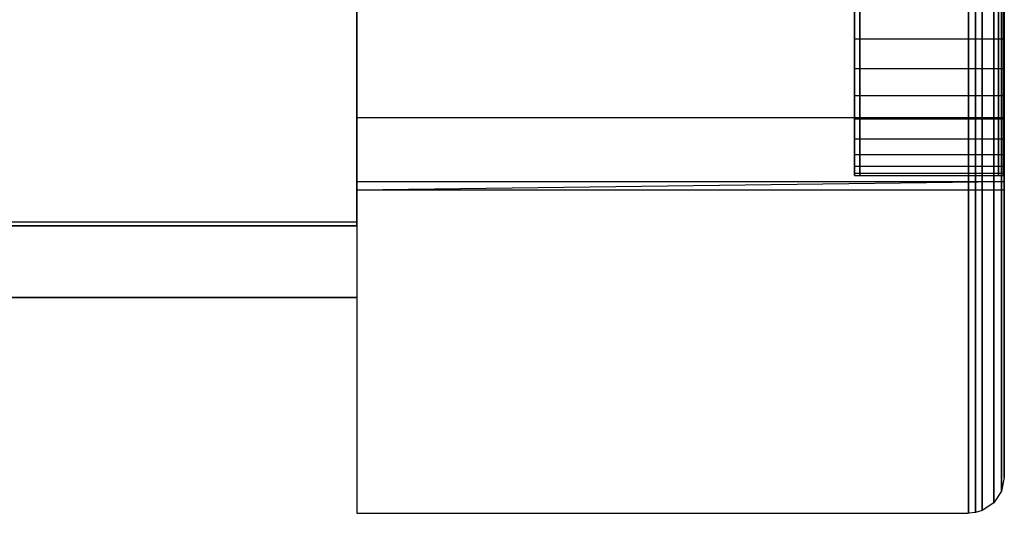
# Model space of a CAD drawing. Extents: x 0.1 to 19.8, y 1 to 3.5.
# Tile 21 of 30: x 19.245 to 19.783, y 1.002 to 1.272. Entities that reach past the tile are written whole.
import ezdxf

# ---------------------------------------------------------------- set-up
doc = ezdxf.new("R2010")
doc.units = 0
doc.header["$MEASUREMENT"] = 0
doc.layers.get('0').update_dxf_attribs({"color": 13, "linetype": 'CONTINUOUS'})

# ---------------------------------------------------------------- blocks, each defined once
blk = doc.blocks.new('OUTLINE_S_STL_2')
at = {"color": 0}
for p, q in [((19.42913, 3.48194, -3.62205), (19.42913, 1.00163, -3.62205)), ((19.42913, 3.48194, -3.62205), (19.42913, 1.00163, -3.62205)), ((19.76378, 1.00163), (19.76378, 3.48194)), ((19.76378, 3.48194, -3.62205), (19.76378, 1.00163, -3.62205)), ((19.76378, 3.48194, -3.62205), (19.76378, 1.00163, -3.62205)), ((19.76378, 1.00163), (19.76378, 3.48194)), ((19.76762, 3.48156, -3.62167), (19.76762, 1.002, -3.62167)), ((19.76762, 3.48156, -3.62167), (19.76762, 1.002, -3.62167)), ((19.76762, 1.002, -0.00038), (19.76762, 3.48156, -0.00038)), ((19.76762, 1.002, -0.00038), (19.76762, 3.48156, -0.00038)), ((19.77131, 3.48044, -3.62055), (19.77131, 1.00312, -3.62055)), ((19.77131, 3.48044, -3.62055), (19.77131, 1.00312, -3.62055)), ((19.77131, 1.00312, -0.0015), (19.77131, 3.48044, -0.0015)), ((19.77131, 1.00312, -0.0015), (19.77131, 3.48044, -0.0015)), ((19.7777, 3.47618, -3.61628), (19.7777, 1.00739, -3.61628)), ((19.7777, 3.47618, -3.61628), (19.7777, 1.00739, -3.61628)), ((19.7777, 1.00739, -0.00577), (19.7777, 3.47618, -0.00577)), ((19.7777, 1.00739, -0.00577), (19.7777, 3.47618, -0.00577)), ((19.78197, 3.46979, -3.6099), (19.78197, 1.01378, -3.6099)), ((19.78197, 3.46979, -3.6099), (19.78197, 1.01378, -3.6099)), ((19.78197, 1.01378, -0.01215), (19.78197, 3.46979, -0.01215)), ((19.78197, 1.01378, -0.01215), (19.78197, 3.46979, -0.01215)), ((19.78346, 1.02131, -3.60236), (19.78346, 3.46226, -3.60236)), ((19.78346, 3.46226, -0.01969), (19.78346, 1.02131, -0.01969)), ((19.78346, 1.02131, -3.60236), (19.78346, 3.46226, -3.60236)), ((19.78346, 3.46226, -0.01969), (19.78346, 1.02131, -0.01969)), ((19.42913, 3.32446), (19.42913, 1.15911)), ((19.42913, 3.32446), (19.42913, 1.15911)), ((19.42913, 3.32249, -3.52554), (19.42913, 1.16107, -3.52554)), ((19.42913, 3.32249, -3.16819), (19.42913, 1.16107, -3.16819)), ((19.42913, 3.32249, -3.53966), (19.42913, 1.16107, -3.53966)), ((19.42913, 1.2184, -0.79549), (19.42913, 1.28043, -0.83831)), ((19.42913, 1.28043, -0.54382), (19.42913, 1.2184, -0.58663)), ((19.42913, 1.28043, -2.82126), (19.42913, 1.2184, -2.86408)), ((19.42913, 1.2184, -3.07293), (19.42913, 1.28043, -3.11575)), ((19.42913, 1.28043, -2.82126), (19.42913, 1.2184, -2.86408)), ((19.42913, 1.2184, -3.07293), (19.42913, 1.28043, -3.11575)), ((19.42913, 1.2184, -0.79549), (19.42913, 1.28043, -0.83831)), ((19.42913, 1.28043, -0.54382), (19.42913, 1.2184, -0.58663)), ((19.70154, 1.26147, -0.5615), (19.70154, 1.27902, -0.55285)), ((19.70154, 1.27902, -0.82928), (19.70154, 1.26147, -0.82063)), ((19.70154, 1.27902, -0.82928), (19.70154, 1.26147, -0.82063)), ((19.70154, 1.26147, -0.5615), (19.70154, 1.27902, -0.55285)), ((19.70436, 1.27902, -3.10672), (19.70436, 1.26147, -3.09807)), ((19.70436, 1.26147, -2.83894), (19.70436, 1.27902, -2.83029)), ((19.70436, 1.26147, -2.83894), (19.70436, 1.27902, -2.83029)), ((19.70436, 1.27902, -3.10672), (19.70436, 1.26147, -3.09807)), ((19.78028, 1.26147, -0.82063), (19.78028, 1.27902, -0.82928)), ((19.78028, 1.27902, -0.55285), (19.78028, 1.26147, -0.5615)), ((19.78028, 1.26147, -0.82063), (19.78028, 1.27902, -0.82928)), ((19.78028, 1.27902, -0.55285), (19.78028, 1.26147, -0.5615)), ((19.7831, 1.27902, -2.83029), (19.7831, 1.26147, -2.83894)), ((19.7831, 1.26147, -3.09807), (19.7831, 1.27902, -3.10672)), ((19.7831, 1.27902, -2.83029), (19.7831, 1.26147, -2.83894)), ((19.7831, 1.26147, -3.09807), (19.7831, 1.27902, -3.10672)), ((19.78346, 1.2184, -2.86408), (19.78346, 1.28043, -2.82126)), ((19.78346, 1.28043, -3.11575), (19.78346, 1.2184, -3.07293)), ((19.78346, 1.2184, -0.58663), (19.78346, 1.28043, -0.54382)), ((19.78346, 1.28043, -0.83831), (19.78346, 1.2184, -0.79549)), ((19.78346, 1.2184, -2.86408), (19.78346, 1.28043, -2.82126)), ((19.78346, 1.28043, -3.11575), (19.78346, 1.2184, -3.07293)), ((19.78346, 1.28043, -0.83831), (19.78346, 1.2184, -0.79549)), ((19.78346, 1.2184, -0.58663), (19.78346, 1.28043, -0.54382)), ((19.70154, 1.2452, -0.57237), (19.70154, 1.26147, -0.5615)), ((19.70154, 1.26147, -0.82063), (19.70154, 1.2452, -0.80975)), ((19.70154, 1.26147, -0.82063), (19.70154, 1.2452, -0.80975)), ((19.70154, 1.26147, -0.82063), (19.78028, 1.26147, -0.82063)), ((19.70154, 1.26147, -0.82063), (19.78028, 1.26147, -0.82063)), ((19.70154, 1.26147, -0.5615), (19.78028, 1.26147, -0.5615)), ((19.70154, 1.2452, -0.57237), (19.70154, 1.26147, -0.5615)), ((19.70154, 1.26147, -0.5615), (19.78028, 1.26147, -0.5615)), ((19.70436, 1.26147, -3.09807), (19.70436, 1.2452, -3.08719)), ((19.70436, 1.2452, -2.84981), (19.70436, 1.26147, -2.83894)), ((19.70436, 1.26147, -2.83894), (19.7831, 1.26147, -2.83894)), ((19.70436, 1.2452, -2.84981), (19.70436, 1.26147, -2.83894)), ((19.70436, 1.26147, -2.83894), (19.7831, 1.26147, -2.83894)), ((19.70436, 1.26147, -3.09807), (19.70436, 1.2452, -3.08719)), ((19.70436, 1.26147, -3.09807), (19.7831, 1.26147, -3.09807)), ((19.70436, 1.26147, -3.09807), (19.7831, 1.26147, -3.09807)), ((19.78028, 1.2452, -0.80975), (19.78028, 1.26147, -0.82063)), ((19.78028, 1.26147, -0.5615), (19.78028, 1.2452, -0.57237)), ((19.78028, 1.2452, -0.80975), (19.78028, 1.26147, -0.82063)), ((19.78028, 1.26147, -0.5615), (19.78028, 1.2452, -0.57237)), ((19.7831, 1.26147, -2.83894), (19.7831, 1.2452, -2.84981)), ((19.7831, 1.2452, -3.08719), (19.7831, 1.26147, -3.09807)), ((19.7831, 1.26147, -2.83894), (19.7831, 1.2452, -2.84981)), ((19.7831, 1.2452, -3.08719), (19.7831, 1.26147, -3.09807)), ((19.70154, 1.23048, -0.58528), (19.70154, 1.2452, -0.57237)), ((19.70154, 1.2452, -0.80975), (19.70154, 1.23048, -0.79685)), ((19.70154, 1.2452, -0.80975), (19.70154, 1.23048, -0.79685)), ((19.70154, 1.2452, -0.80975), (19.78028, 1.2452, -0.80975)), ((19.70154, 1.2452, -0.80975), (19.78028, 1.2452, -0.80975)), ((19.70154, 1.2452, -0.57237), (19.78028, 1.2452, -0.57237)), ((19.70154, 1.23048, -0.58528), (19.70154, 1.2452, -0.57237)), ((19.70154, 1.2452, -0.57237), (19.78028, 1.2452, -0.57237)), ((19.70436, 1.2452, -3.08719), (19.70436, 1.23048, -3.07429)), ((19.70436, 1.23048, -2.86272), (19.70436, 1.2452, -2.84981)), ((19.70436, 1.2452, -2.84981), (19.7831, 1.2452, -2.84981)), ((19.70436, 1.23048, -2.86272), (19.70436, 1.2452, -2.84981)), ((19.70436, 1.2452, -2.84981), (19.7831, 1.2452, -2.84981)), ((19.70436, 1.2452, -3.08719), (19.70436, 1.23048, -3.07429)), ((19.70436, 1.2452, -3.08719), (19.7831, 1.2452, -3.08719)), ((19.70436, 1.2452, -3.08719), (19.7831, 1.2452, -3.08719)), ((19.78028, 1.23048, -0.79685), (19.78028, 1.2452, -0.80975)), ((19.78028, 1.2452, -0.57237), (19.78028, 1.23048, -0.58528)), ((19.78028, 1.23048, -0.79685), (19.78028, 1.2452, -0.80975)), ((19.78028, 1.2452, -0.57237), (19.78028, 1.23048, -0.58528)), ((19.7831, 1.2452, -2.84981), (19.7831, 1.23048, -2.86272)), ((19.7831, 1.23048, -3.07429), (19.7831, 1.2452, -3.08719)), ((19.7831, 1.2452, -2.84981), (19.7831, 1.23048, -2.86272)), ((19.7831, 1.23048, -3.07429), (19.7831, 1.2452, -3.08719)), ((19.70154, 1.21758, -0.59999), (19.70154, 1.23048, -0.58528)), ((19.70154, 1.23048, -0.79685), (19.70154, 1.21758, -0.78214)), ((19.70154, 1.23048, -0.79685), (19.70154, 1.21758, -0.78214)), ((19.70154, 1.23048, -0.79685), (19.78028, 1.23048, -0.79685)), ((19.70154, 1.23048, -0.79685), (19.78028, 1.23048, -0.79685)), ((19.70154, 1.23048, -0.58528), (19.78028, 1.23048, -0.58528)), ((19.70154, 1.21758, -0.59999), (19.70154, 1.23048, -0.58528)), ((19.70154, 1.23048, -0.58528), (19.78028, 1.23048, -0.58528)), ((19.70436, 1.23048, -3.07429), (19.70436, 1.21758, -3.05958)), ((19.70436, 1.21758, -2.87743), (19.70436, 1.23048, -2.86272)), ((19.70436, 1.23048, -2.86272), (19.7831, 1.23048, -2.86272)), ((19.70436, 1.21758, -2.87743), (19.70436, 1.23048, -2.86272)), ((19.70436, 1.23048, -2.86272), (19.7831, 1.23048, -2.86272)), ((19.70436, 1.23048, -3.07429), (19.70436, 1.21758, -3.05958)), ((19.70436, 1.23048, -3.07429), (19.7831, 1.23048, -3.07429)), ((19.70436, 1.23048, -3.07429), (19.7831, 1.23048, -3.07429)), ((19.78028, 1.21758, -0.78214), (19.78028, 1.23048, -0.79685)), ((19.78028, 1.23048, -0.58528), (19.78028, 1.21758, -0.59999)), ((19.78028, 1.21758, -0.78214), (19.78028, 1.23048, -0.79685)), ((19.78028, 1.23048, -0.58528), (19.78028, 1.21758, -0.59999)), ((19.7831, 1.23048, -2.86272), (19.7831, 1.21758, -2.87743)), ((19.7831, 1.21758, -3.05958), (19.7831, 1.23048, -3.07429)), ((19.7831, 1.23048, -2.86272), (19.7831, 1.21758, -2.87743)), ((19.7831, 1.21758, -3.05958), (19.7831, 1.23048, -3.07429)), ((19.42913, 1.18337, -0.72875), (19.42913, 1.2184, -0.79549)), ((19.42913, 1.2184, -0.58663), (19.42913, 1.18337, -0.65338)), ((19.42913, 1.2184, -2.86408), (19.42913, 1.18337, -2.93082)), ((19.42913, 1.18337, -3.00619), (19.42913, 1.2184, -3.07293)), ((19.42913, 1.2184, -3.07293), (19.78346, 1.2184, -3.07293)), ((19.42913, 1.18337, -3.00619), (19.42913, 1.2184, -3.07293)), ((19.42913, 1.2184, -2.86408), (19.42913, 1.18337, -2.93082)), ((19.42913, 1.2184, -2.86408), (19.78346, 1.2184, -2.86408)), ((19.42913, 1.2184, -2.86408), (19.78346, 1.2184, -2.86408)), ((19.42913, 1.2184, -3.07293), (19.78346, 1.2184, -3.07293)), ((19.42913, 1.2184, -0.79549), (19.78346, 1.2184, -0.79549)), ((19.42913, 1.2184, -0.79549), (19.78346, 1.2184, -0.79549)), ((19.42913, 1.18337, -0.72875), (19.42913, 1.2184, -0.79549)), ((19.42913, 1.2184, -0.58663), (19.42913, 1.18337, -0.65338)), ((19.42913, 1.2184, -0.58663), (19.78346, 1.2184, -0.58663)), ((19.42913, 1.2184, -0.58663), (19.78346, 1.2184, -0.58663)), ((19.78346, 1.18337, -2.93082), (19.78346, 1.2184, -2.86408)), ((19.78346, 1.2184, -3.07293), (19.78346, 1.18337, -3.00619)), ((19.78346, 1.2184, -0.79549), (19.78346, 1.18337, -0.72875)), ((19.78346, 1.18337, -0.65338), (19.78346, 1.2184, -0.58663)), ((19.78346, 1.2184, -3.07293), (19.78346, 1.18337, -3.00619)), ((19.78346, 1.18337, -2.93082), (19.78346, 1.2184, -2.86408)), ((19.78346, 1.2184, -0.79549), (19.78346, 1.18337, -0.72875)), ((19.78346, 1.18337, -0.65338), (19.78346, 1.2184, -0.58663)), ((19.70154, 1.20671, -0.61626), (19.70154, 1.21758, -0.59999)), ((19.70154, 1.21758, -0.78214), (19.70154, 1.20671, -0.76587)), ((19.70154, 1.21758, -0.78214), (19.70154, 1.20671, -0.76587)), ((19.70154, 1.21758, -0.78214), (19.78028, 1.21758, -0.78214)), ((19.70154, 1.21758, -0.78214), (19.78028, 1.21758, -0.78214)), ((19.70154, 1.21758, -0.59999), (19.78028, 1.21758, -0.59999)), ((19.70154, 1.20671, -0.61626), (19.70154, 1.21758, -0.59999)), ((19.70154, 1.21758, -0.59999), (19.78028, 1.21758, -0.59999)), ((19.70436, 1.21758, -3.05958), (19.70436, 1.20671, -3.04331)), ((19.70436, 1.20671, -2.8937), (19.70436, 1.21758, -2.87743)), ((19.70436, 1.21758, -2.87743), (19.7831, 1.21758, -2.87743)), ((19.70436, 1.20671, -2.8937), (19.70436, 1.21758, -2.87743)), ((19.70436, 1.21758, -2.87743), (19.7831, 1.21758, -2.87743)), ((19.70436, 1.21758, -3.05958), (19.70436, 1.20671, -3.04331)), ((19.70436, 1.21758, -3.05958), (19.7831, 1.21758, -3.05958)), ((19.70436, 1.21758, -3.05958), (19.7831, 1.21758, -3.05958)), ((19.78028, 1.20671, -0.76587), (19.78028, 1.21758, -0.78214)), ((19.78028, 1.21758, -0.59999), (19.78028, 1.20671, -0.61626)), ((19.78028, 1.20671, -0.76587), (19.78028, 1.21758, -0.78214)), ((19.78028, 1.21758, -0.59999), (19.78028, 1.20671, -0.61626)), ((19.7831, 1.21758, -2.87743), (19.7831, 1.20671, -2.8937)), ((19.7831, 1.20671, -3.04331), (19.7831, 1.21758, -3.05958)), ((19.7831, 1.21758, -2.87743), (19.7831, 1.20671, -2.8937)), ((19.7831, 1.20671, -3.04331), (19.7831, 1.21758, -3.05958)), ((19.70154, 1.19805, -0.63381), (19.70154, 1.20671, -0.61626)), ((19.70154, 1.20671, -0.76587), (19.70154, 1.19805, -0.74832)), ((19.70154, 1.20671, -0.76587), (19.70154, 1.19805, -0.74832)), ((19.70154, 1.20671, -0.76587), (19.78028, 1.20671, -0.76587)), ((19.70154, 1.20671, -0.76587), (19.78028, 1.20671, -0.76587)), ((19.70154, 1.20671, -0.61626), (19.78028, 1.20671, -0.61626)), ((19.70154, 1.19805, -0.63381), (19.70154, 1.20671, -0.61626)), ((19.70154, 1.20671, -0.61626), (19.78028, 1.20671, -0.61626)), ((19.70436, 1.20671, -3.04331), (19.70436, 1.19805, -3.02576)), ((19.70436, 1.19805, -2.91125), (19.70436, 1.20671, -2.8937)), ((19.70436, 1.20671, -2.8937), (19.7831, 1.20671, -2.8937)), ((19.70436, 1.19805, -2.91125), (19.70436, 1.20671, -2.8937)), ((19.70436, 1.20671, -2.8937), (19.7831, 1.20671, -2.8937)), ((19.70436, 1.20671, -3.04331), (19.70436, 1.19805, -3.02576)), ((19.70436, 1.20671, -3.04331), (19.7831, 1.20671, -3.04331)), ((19.70436, 1.20671, -3.04331), (19.7831, 1.20671, -3.04331)), ((19.78028, 1.19805, -0.74832), (19.78028, 1.20671, -0.76587)), ((19.78028, 1.20671, -0.61626), (19.78028, 1.19805, -0.63381)), ((19.78028, 1.19805, -0.74832), (19.78028, 1.20671, -0.76587)), ((19.78028, 1.20671, -0.61626), (19.78028, 1.19805, -0.63381)), ((19.7831, 1.20671, -2.8937), (19.7831, 1.19805, -2.91125)), ((19.7831, 1.19805, -3.02576), (19.7831, 1.20671, -3.04331)), ((19.7831, 1.20671, -2.8937), (19.7831, 1.19805, -2.91125)), ((19.7831, 1.19805, -3.02576), (19.7831, 1.20671, -3.04331)), ((19.70154, 1.19176, -0.65234), (19.70154, 1.19805, -0.63381)), ((19.70154, 1.19805, -0.74832), (19.70154, 1.19176, -0.72978)), ((19.70154, 1.19805, -0.74832), (19.70154, 1.19176, -0.72978)), ((19.70154, 1.19805, -0.74832), (19.78028, 1.19805, -0.74832)), ((19.70154, 1.19805, -0.74832), (19.78028, 1.19805, -0.74832)), ((19.70154, 1.19805, -0.63381), (19.78028, 1.19805, -0.63381)), ((19.70154, 1.19176, -0.65234), (19.70154, 1.19805, -0.63381)), ((19.70154, 1.19805, -0.63381), (19.78028, 1.19805, -0.63381)), ((19.70436, 1.19805, -3.02576), (19.70436, 1.19176, -3.00722)), ((19.70436, 1.19176, -2.92978), (19.70436, 1.19805, -2.91125)), ((19.70436, 1.19805, -2.91125), (19.7831, 1.19805, -2.91125)), ((19.70436, 1.19176, -2.92978), (19.70436, 1.19805, -2.91125)), ((19.70436, 1.19805, -2.91125), (19.7831, 1.19805, -2.91125)), ((19.70436, 1.19805, -3.02576), (19.70436, 1.19176, -3.00722)), ((19.70436, 1.19805, -3.02576), (19.7831, 1.19805, -3.02576)), ((19.70436, 1.19805, -3.02576), (19.7831, 1.19805, -3.02576)), ((19.78028, 1.19176, -0.72978), (19.78028, 1.19805, -0.74832)), ((19.78028, 1.19805, -0.63381), (19.78028, 1.19176, -0.65234)), ((19.78028, 1.19176, -0.72978), (19.78028, 1.19805, -0.74832)), ((19.78028, 1.19805, -0.63381), (19.78028, 1.19176, -0.65234)), ((19.7831, 1.19805, -2.91125), (19.7831, 1.19176, -2.92978)), ((19.7831, 1.19176, -3.00722), (19.7831, 1.19805, -3.02576)), ((19.7831, 1.19805, -2.91125), (19.7831, 1.19176, -2.92978)), ((19.7831, 1.19176, -3.00722), (19.7831, 1.19805, -3.02576)), ((19.70154, 1.18795, -0.67154), (19.70154, 1.19176, -0.65234)), ((19.70154, 1.19176, -0.72978), (19.70154, 1.18795, -0.71059)), ((19.70154, 1.19176, -0.72978), (19.70154, 1.18795, -0.71059)), ((19.70154, 1.19176, -0.72978), (19.78028, 1.19176, -0.72978)), ((19.70154, 1.19176, -0.72978), (19.78028, 1.19176, -0.72978)), ((19.70154, 1.19176, -0.65234), (19.78028, 1.19176, -0.65234)), ((19.70154, 1.18795, -0.67154), (19.70154, 1.19176, -0.65234)), ((19.70154, 1.19176, -0.65234), (19.78028, 1.19176, -0.65234)), ((19.70436, 1.19176, -3.00722), (19.70436, 1.18795, -2.98803)), ((19.70436, 1.18795, -2.94898), (19.70436, 1.19176, -2.92978)), ((19.70436, 1.19176, -2.92978), (19.7831, 1.19176, -2.92978)), ((19.70436, 1.18795, -2.94898), (19.70436, 1.19176, -2.92978)), ((19.70436, 1.19176, -2.92978), (19.7831, 1.19176, -2.92978)), ((19.70436, 1.19176, -3.00722), (19.70436, 1.18795, -2.98803)), ((19.70436, 1.19176, -3.00722), (19.7831, 1.19176, -3.00722)), ((19.70436, 1.19176, -3.00722), (19.7831, 1.19176, -3.00722)), ((19.78028, 1.18795, -0.71059), (19.78028, 1.19176, -0.72978)), ((19.78028, 1.19176, -0.65234), (19.78028, 1.18795, -0.67154)), ((19.78028, 1.18795, -0.71059), (19.78028, 1.19176, -0.72978)), ((19.78028, 1.19176, -0.65234), (19.78028, 1.18795, -0.67154)), ((19.7831, 1.19176, -2.92978), (19.7831, 1.18795, -2.94898)), ((19.7831, 1.18795, -2.98803), (19.7831, 1.19176, -3.00722)), ((19.7831, 1.19176, -2.92978), (19.7831, 1.18795, -2.94898)), ((19.7831, 1.18795, -2.98803), (19.7831, 1.19176, -3.00722)), ((19.70154, 1.18667, -0.69106), (19.70154, 1.18795, -0.67154)), ((19.70154, 1.18795, -0.71059), (19.70154, 1.18667, -0.69106)), ((19.70154, 1.18795, -0.71059), (19.70154, 1.18667, -0.69106)), ((19.70154, 1.18795, -0.71059), (19.78028, 1.18795, -0.71059)), ((19.70154, 1.18795, -0.71059), (19.78028, 1.18795, -0.71059)), ((19.70154, 1.18795, -0.67154), (19.78028, 1.18795, -0.67154)), ((19.70154, 1.18667, -0.69106), (19.70154, 1.18795, -0.67154)), ((19.70154, 1.18795, -0.67154), (19.78028, 1.18795, -0.67154)), ((19.70154, 1.18667, -0.69106), (19.78028, 1.18667, -0.69106)), ((19.70154, 1.18667, -0.69106), (19.78028, 1.18667, -0.69106)), ((19.70436, 1.18795, -2.98803), (19.70436, 1.18667, -2.9685)), ((19.70436, 1.18667, -2.9685), (19.70436, 1.18795, -2.94898)), ((19.70436, 1.18795, -2.94898), (19.7831, 1.18795, -2.94898)), ((19.70436, 1.18667, -2.9685), (19.70436, 1.18795, -2.94898)), ((19.70436, 1.18795, -2.94898), (19.7831, 1.18795, -2.94898)), ((19.70436, 1.18795, -2.98803), (19.70436, 1.18667, -2.9685)), ((19.70436, 1.18795, -2.98803), (19.7831, 1.18795, -2.98803)), ((19.70436, 1.18795, -2.98803), (19.7831, 1.18795, -2.98803)), ((19.70436, 1.18667, -2.9685), (19.7831, 1.18667, -2.9685)), ((19.70436, 1.18667, -2.9685), (19.7831, 1.18667, -2.9685)), ((19.78028, 1.18667, -0.69106), (19.78028, 1.18795, -0.71059)), ((19.78028, 1.18795, -0.67154), (19.78028, 1.18667, -0.69106)), ((19.78028, 1.18667, -0.69106), (19.78028, 1.18795, -0.71059)), ((19.78028, 1.18795, -0.67154), (19.78028, 1.18667, -0.69106)), ((19.7831, 1.18795, -2.94898), (19.7831, 1.18667, -2.9685)), ((19.7831, 1.18667, -2.9685), (19.7831, 1.18795, -2.98803)), ((19.7831, 1.18795, -2.94898), (19.7831, 1.18667, -2.9685)), ((19.7831, 1.18667, -2.9685), (19.7831, 1.18795, -2.98803)), ((19.42913, 1.18337, -0.65338), (19.42913, 1.17879, -0.69106)), ((19.42913, 1.17879, -0.69106), (19.42913, 1.18337, -0.72875)), ((19.42913, 1.18337, -2.93082), (19.42913, 1.17879, -2.9685)), ((19.42913, 1.17879, -2.9685), (19.42913, 1.18337, -3.00619)), ((19.42913, 1.18337, -3.00619), (19.78346, 1.18337, -3.00619)), ((19.42913, 1.18337, -3.00619), (19.78346, 1.18337, -3.00619)), ((19.42913, 1.17879, -2.9685), (19.42913, 1.18337, -3.00619)), ((19.42913, 1.17879, -2.9685), (19.78346, 1.18337, -3.00619)), ((19.42913, 1.17879, -2.9685), (19.78346, 1.18337, -3.00619)), ((19.42913, 1.17879, -2.9685), (19.78346, 1.18337, -2.93082)), ((19.42913, 1.17879, -2.9685), (19.78346, 1.18337, -2.93082)), ((19.42913, 1.18337, -2.93082), (19.42913, 1.17879, -2.9685)), ((19.42913, 1.18337, -2.93082), (19.78346, 1.18337, -2.93082)), ((19.42913, 1.18337, -2.93082), (19.78346, 1.18337, -2.93082)), ((19.42913, 1.18337, -0.72875), (19.78346, 1.18337, -0.72875)), ((19.42913, 1.18337, -0.72875), (19.78346, 1.18337, -0.72875)), ((19.42913, 1.17879, -0.69106), (19.42913, 1.18337, -0.72875)), ((19.42913, 1.18337, -0.65338), (19.42913, 1.17879, -0.69106)), ((19.42913, 1.18337, -0.65338), (19.78346, 1.18337, -0.65338)), ((19.42913, 1.18337, -0.65338), (19.78346, 1.18337, -0.65338)), ((19.78346, 1.18337, -3.00619), (19.78346, 1.18337, -2.93082)), ((19.78346, 1.18337, -0.72875), (19.78346, 1.17879, -0.69106)), ((19.78346, 1.17879, -0.69106), (19.78346, 1.18337, -0.65338)), ((19.78346, 1.18337, -3.00619), (19.78346, 1.18337, -2.93082)), ((19.78346, 1.18337, -0.72875), (19.78346, 1.17879, -0.69106)), ((19.78346, 1.17879, -0.69106), (19.78346, 1.18337, -0.65338)), ((19.42913, 1.17879, -0.69106), (19.78346, 1.17879, -0.69106)), ((19.42913, 1.17879, -0.69106), (19.78346, 1.17879, -0.69106)), ((19.42913, 1.16107, -3.52554), (0.45276, 1.16107, -3.52554)), ((19.42913, 1.16107, -3.16819), (0.45276, 1.16107, -3.16819)), ((19.42913, 1.16107, -3.53966), (0.45276, 1.16107, -3.53966)), ((19.42913, 1.15911, -3.54331), (0.45276, 1.15911, -3.54331)), ((0.45276, 1.15911), (19.42913, 1.15911)), ((19.42913, 1.15911, -3.54331), (0.45276, 1.15911, -3.54331)), ((0.45276, 1.15911), (19.42913, 1.15911)), ((19.42913, 1.15911), (19.42913, 1.15911, -3.54331)), ((19.42913, 1.15911, -3.54331), (19.42913, 1.11974, -3.54331)), ((19.42913, 1.15911, -3.54331), (19.42913, 1.11974, -3.54331)), ((19.42913, 1.15911), (19.42913, 1.15911, -3.54331)), ((19.42913, 1.11974), (0.45276, 1.11974)), ((0.45276, 1.11974, -3.54331), (19.42913, 1.11974, -3.54331)), ((0.45276, 1.11974, -3.54331), (19.42913, 1.11974, -3.54331)), ((19.42913, 1.11974), (0.45276, 1.11974)), ((19.42913, 1.11974, -3.54331), (19.42913, 1.11974)), ((19.42913, 1.11974), (19.42913, 1.00163)), ((19.42913, 1.11974), (19.42913, 1.00163)), ((19.42913, 1.11974, -3.54331), (19.42913, 1.11974)), ((19.78346, 1.02131, -3.60236), (19.78197, 1.01378, -3.6099)), ((19.78346, 1.02131, -3.60236), (19.78197, 1.01378, -3.6099)), ((19.78346, 1.02131, -0.01969), (19.78197, 1.01378, -0.01215)), ((19.78346, 1.02131, -0.01969), (19.78197, 1.01378, -0.01215)), ((19.78346, 1.02131, -0.01969), (19.78346, 1.02131, -3.60236)), ((19.78346, 1.02131, -0.01969), (19.78346, 1.02131, -3.60236)), ((19.78197, 1.01378, -3.6099), (19.7777, 1.00739, -3.61628)), ((19.78197, 1.01378, -3.6099), (19.7777, 1.00739, -3.61628)), ((19.78197, 1.01378, -0.01215), (19.7777, 1.00739, -0.00577)), ((19.78197, 1.01378, -0.01215), (19.7777, 1.00739, -0.00577)), ((19.78197, 1.01378, -3.6099), (19.78197, 1.01378, -0.01215)), ((19.78197, 1.01378, -3.6099), (19.78197, 1.01378, -0.01215)), ((19.77131, 1.00312, -3.62055), (19.76762, 1.002, -3.62167)), ((19.77131, 1.00312, -3.62055), (19.76762, 1.002, -3.62167)), ((19.77131, 1.00312, -0.0015), (19.76762, 1.002, -0.00038)), ((19.77131, 1.00312, -0.0015), (19.76762, 1.002, -0.00038)), ((19.7777, 1.00739, -3.61628), (19.77131, 1.00312, -3.62055)), ((19.7777, 1.00739, -3.61628), (19.77131, 1.00312, -3.62055)), ((19.7777, 1.00739, -0.00577), (19.77131, 1.00312, -0.0015)), ((19.7777, 1.00739, -0.00577), (19.77131, 1.00312, -0.0015)), ((19.77131, 1.00312, -3.62055), (19.77131, 1.00312, -0.0015)), ((19.77131, 1.00312, -3.62055), (19.77131, 1.00312, -0.0015)), ((19.7777, 1.00739, -3.61628), (19.7777, 1.00739, -0.00577)), ((19.7777, 1.00739, -3.61628), (19.7777, 1.00739, -0.00577)), ((19.42913, 1.00163), (19.76378, 1.00163)), ((19.42913, 1.00163, -3.62205), (19.42913, 1.00163)), ((19.42913, 1.00163), (19.76378, 1.00163)), ((19.42913, 1.00163, -3.62205), (19.42913, 1.00163)), ((19.42913, 1.00163, -3.62205), (19.76378, 1.00163, -3.62205)), ((19.42913, 1.00163, -3.62205), (19.76378, 1.00163, -3.62205)), ((19.76762, 1.002, -3.62167), (19.76378, 1.00163, -3.62205)), ((19.76762, 1.002, -3.62167), (19.76378, 1.00163, -3.62205)), ((19.76762, 1.002, -0.00038), (19.76378, 1.00163)), ((19.76762, 1.002, -0.00038), (19.76378, 1.00163)), ((19.76378, 1.00163, -3.62205), (19.76378, 1.00163)), ((19.76378, 1.00163, -3.62205), (19.76378, 1.00163)), ((19.76762, 1.002, -3.62167), (19.76762, 1.002, -0.00038)), ((19.76762, 1.002, -3.62167), (19.76762, 1.002, -0.00038))]:
    blk.add_line(p, q, dxfattribs=at)
blk = doc.blocks.new('GRUPUJ_1')
at = {"color": 0}
for p, q in [((19.33071, 0.15748, 3.62205), (19.33071, 2.25351, 3.62205)), ((0.35433, 0.15748, 3.62205), (19.33071, 0.15748, 3.62205))]:
    blk.add_line(p, q, dxfattribs=at)
blk.add_blockref('OUTLINE_S_STL_2', (-0.09843, -1.00163, 3.62205), dxfattribs=at)

msp = doc.modelspace()

# ---------------------------------------------------------------- block references
at = {"color": 0}
msp.add_blockref('GRUPUJ_1', (0.09843, 1.00163, -3.62205), dxfattribs=at)

doc.saveas('drawing.dxf')
